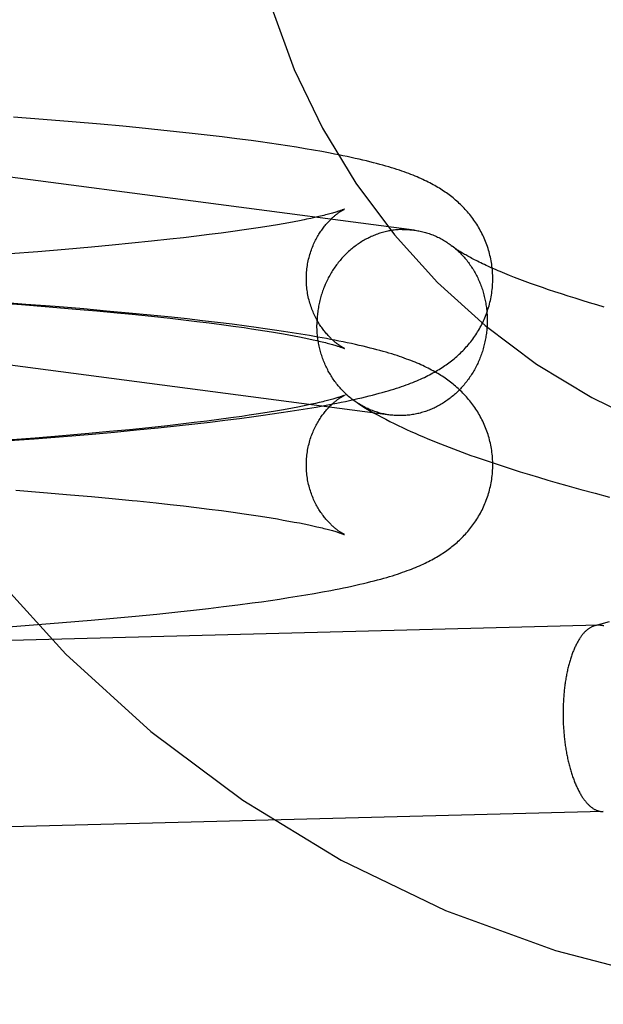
# Model space of a CAD drawing. Header units: inches. Extents: x 0 to 184, y 0 to 119.
# Tile 33 of 114: x 92.151 to 92.273, y 44.254 to 44.46. Entities that reach past the tile are written whole.
import ezdxf

# ---------------------------------------------------------------- set-up
doc = ezdxf.new("R2010")
doc.units = ezdxf.units.IN
doc.header["$LTSCALE"] = 10.121375
doc.header["$MEASUREMENT"] = 0
doc.linetypes.add('HIDDEN', pattern=[0.2, 0.1, -0.1])
doc.layers.add('DEFAULT_2', color=8, linetype='HIDDEN')

msp = doc.modelspace()

# ---------------------------------------------------------------- linework, layer by layer
at = {"layer": 'DEFAULT_2', "color": 8, "linetype": 'HIDDEN'}
for p, q in [((92.23381, 44.41556), (92.01608, 44.4441)), ((92.15614, 44.4387), (92.14998, 44.43917)), ((92.16221, 44.43821), (92.15614, 44.4387)), ((92.16816, 44.4377), (92.16221, 44.43821)), ((92.17282, 44.43728), (92.16816, 44.4377)), ((92.17626, 44.43695), (92.17282, 44.43728)), ((92.18076, 44.4365), (92.17626, 44.43695)), ((92.18407, 44.43615), (92.18076, 44.4365)), ((92.18732, 44.4358), (92.18407, 44.43615)), ((92.1905, 44.43544), (92.18732, 44.4358)), ((92.19362, 44.43506), (92.1905, 44.43544)), ((92.19668, 44.43468), (92.19362, 44.43506)), ((92.19967, 44.43429), (92.19668, 44.43468)), ((92.20163, 44.43402), (92.19967, 44.43429)), ((92.20355, 44.43375), (92.20163, 44.43402)), ((92.20545, 44.43347), (92.20355, 44.43375)), ((92.20731, 44.43319), (92.20545, 44.43347)), ((92.20916, 44.4329), (92.20731, 44.43319)), ((92.21097, 44.4326), (92.20916, 44.4329)), ((92.21275, 44.4323), (92.21097, 44.4326)), ((92.21451, 44.43198), (92.21275, 44.4323)), ((92.2076, 44.41712), (92.20642, 44.41691)), ((92.20872, 44.41733), (92.2076, 44.41712)), ((92.20978, 44.41754), (92.20872, 44.41733)), ((92.21079, 44.41774), (92.20978, 44.41754)), ((92.21305, 44.41822), (92.21219, 44.41803)), ((92.21384, 44.4184), (92.21305, 44.41822)), ((92.19589, 44.41528), (92.19345, 44.41495)), ((92.19822, 44.41561), (92.19589, 44.41528)), ((92.19972, 44.41583), (92.19822, 44.41561)), ((92.20116, 44.41605), (92.19972, 44.41583)), ((92.20256, 44.41626), (92.20116, 44.41605)), ((92.2039, 44.41648), (92.20256, 44.41626)), ((92.20519, 44.4167), (92.2039, 44.41648)), ((92.20642, 44.41691), (92.20519, 44.4167)), ((92.17881, 44.41323), (92.17476, 44.41281)), ((92.18271, 44.41365), (92.17881, 44.41323)), ((92.18553, 44.41397), (92.18271, 44.41365)), ((92.18827, 44.41429), (92.18553, 44.41397)), ((92.19091, 44.41462), (92.18827, 44.41429)), ((92.19345, 44.41495), (92.19091, 44.41462)), ((92.15507, 44.41106), (92.14924, 44.41061)), ((92.16076, 44.41152), (92.15507, 44.41106)), ((92.16629, 44.41201), (92.16076, 44.41152)), ((92.17059, 44.41241), (92.16629, 44.41201)), ((92.17476, 44.41281), (92.17059, 44.41241)), ((92.2559, 44.40527), (92.25482, 44.40568)), ((92.25703, 44.40484), (92.2559, 44.40527)), ((92.25819, 44.40442), (92.25703, 44.40484)), ((92.22881, 44.37689), (92.02485, 44.40361)), ((92.2594, 44.40399), (92.25819, 44.40442)), ((92.26066, 44.40355), (92.2594, 44.40399)), ((92.26195, 44.40311), (92.26066, 44.40355)), ((92.26328, 44.40266), (92.26195, 44.40311)), ((92.26464, 44.40221), (92.26328, 44.40266)), ((92.26605, 44.40176), (92.26464, 44.40221)), ((92.26749, 44.40131), (92.26605, 44.40176)), ((92.26897, 44.40085), (92.26749, 44.40131)), ((92.27048, 44.40039), (92.26897, 44.40085)), ((92.14575, 44.40043), (92.15164, 44.39999)), ((92.15257, 44.40004), (92.14636, 44.4005)), ((92.15164, 44.39999), (92.15741, 44.39953)), ((92.15869, 44.39957), (92.15257, 44.40004)), ((92.15741, 44.39953), (92.16304, 44.39906)), ((92.1647, 44.39907), (92.15869, 44.39957)), ((92.16304, 44.39906), (92.16742, 44.39867)), ((92.16943, 44.39865), (92.1647, 44.39907)), ((92.16742, 44.39867), (92.17169, 44.39827)), ((92.17407, 44.39823), (92.16943, 44.39865)), ((92.27202, 44.39993), (92.27048, 44.40039)), ((92.2736, 44.39947), (92.27202, 44.39993)), ((92.17169, 44.39827), (92.17481, 44.39796)), ((92.17861, 44.39778), (92.17407, 44.39823)), ((92.17481, 44.39796), (92.17885, 44.39755)), ((92.18306, 44.39733), (92.17861, 44.39778)), ((92.17885, 44.39755), (92.18274, 44.39713)), ((92.18274, 44.39713), (92.18557, 44.39681)), ((92.18632, 44.39698), (92.18306, 44.39733)), ((92.18557, 44.39681), (92.1883, 44.39648)), ((92.18952, 44.39662), (92.18632, 44.39698)), ((92.1883, 44.39648), (92.19094, 44.39616)), ((92.19266, 44.39625), (92.18952, 44.39662)), ((92.19094, 44.39616), (92.19348, 44.39583)), ((92.19574, 44.39587), (92.19266, 44.39625)), ((92.19348, 44.39583), (92.19592, 44.3955)), ((92.19875, 44.39548), (92.19574, 44.39587)), ((92.19592, 44.3955), (92.19825, 44.39517)), ((92.19825, 44.39517), (92.19974, 44.39495)), ((92.20072, 44.39521), (92.19875, 44.39548)), ((92.19974, 44.39495), (92.20119, 44.39473)), ((92.20265, 44.39494), (92.20072, 44.39521)), ((92.20119, 44.39473), (92.20258, 44.39451)), ((92.20258, 44.39451), (92.20392, 44.39429)), ((92.20456, 44.39467), (92.20265, 44.39494)), ((92.20644, 44.39439), (92.20456, 44.39467)), ((92.20392, 44.39429), (92.20521, 44.39408)), ((92.20521, 44.39408), (92.20644, 44.39387)), ((92.2083, 44.3941), (92.20644, 44.39439)), ((92.20644, 44.39387), (92.20761, 44.39365)), ((92.20761, 44.39365), (92.20873, 44.39345)), ((92.21012, 44.39381), (92.2083, 44.3941)), ((92.20873, 44.39345), (92.2098, 44.39324)), ((92.2098, 44.39324), (92.2108, 44.39304)), ((92.21192, 44.39351), (92.21012, 44.39381)), ((92.2108, 44.39304), (92.21175, 44.39284)), ((92.21175, 44.39284), (92.21264, 44.39265)), ((92.21368, 44.3932), (92.21192, 44.39351)), ((92.20722, 44.37812), (92.20603, 44.37791)), ((92.20836, 44.37833), (92.20722, 44.37812)), ((92.20786, 44.37768), (92.2097, 44.37797)), ((92.20944, 44.37853), (92.20836, 44.37833)), ((92.21046, 44.37874), (92.20944, 44.37853)), ((92.2097, 44.37797), (92.2115, 44.37827)), ((92.21143, 44.37893), (92.21046, 44.37874)), ((92.21233, 44.37913), (92.21143, 44.37893)), ((92.2115, 44.37827), (92.21327, 44.37857)), ((92.21318, 44.37932), (92.21233, 44.37913)), ((92.21396, 44.3795), (92.21318, 44.37932)), ((92.21327, 44.37857), (92.21502, 44.37889)), ((92.21502, 44.37889), (92.21677, 44.37922)), ((92.19296, 44.37595), (92.1904, 44.37562)), ((92.19541, 44.37628), (92.19296, 44.37595)), ((92.1942, 44.37579), (92.19725, 44.37617)), ((92.19776, 44.37661), (92.19541, 44.37628)), ((92.19725, 44.37617), (92.20024, 44.37657)), ((92.19927, 44.37683), (92.19776, 44.37661)), ((92.20072, 44.37704), (92.19927, 44.37683)), ((92.20024, 44.37657), (92.20219, 44.37683)), ((92.20213, 44.37726), (92.20072, 44.37704)), ((92.20348, 44.37748), (92.20213, 44.37726)), ((92.20219, 44.37683), (92.20411, 44.37711)), ((92.20478, 44.37769), (92.20348, 44.37748)), ((92.20411, 44.37711), (92.206, 44.37739)), ((92.20603, 44.37791), (92.20478, 44.37769)), ((92.206, 44.37739), (92.20786, 44.37768)), ((92.17421, 44.37382), (92.17003, 44.37342)), ((92.17826, 44.37424), (92.17421, 44.37382)), ((92.17573, 44.37378), (92.18025, 44.37423)), ((92.18217, 44.37466), (92.17826, 44.37424)), ((92.18025, 44.37423), (92.18467, 44.37469)), ((92.18501, 44.37498), (92.18217, 44.37466)), ((92.18467, 44.37469), (92.18791, 44.37505)), ((92.18775, 44.3753), (92.18501, 44.37498)), ((92.1904, 44.37562), (92.18775, 44.3753)), ((92.18791, 44.37505), (92.19109, 44.37541)), ((92.19109, 44.37541), (92.1942, 44.37579)), ((92.1481, 44.37147), (92.1543, 44.37194)), ((92.15451, 44.37208), (92.14869, 44.37163)), ((92.1543, 44.37194), (92.16041, 44.37242)), ((92.1602, 44.37254), (92.15451, 44.37208)), ((92.16573, 44.37302), (92.1602, 44.37254)), ((92.16041, 44.37242), (92.16641, 44.37292)), ((92.17003, 44.37342), (92.16573, 44.37302)), ((92.16641, 44.37292), (92.17111, 44.37334)), ((92.17111, 44.37334), (92.17573, 44.37378)), ((92.24846, 44.3675), (92.25032, 44.36687)), ((92.25032, 44.36687), (92.2522, 44.36625)), ((92.2522, 44.36625), (92.25409, 44.36564)), ((92.25409, 44.36564), (92.256, 44.36504)), ((92.256, 44.36504), (92.25792, 44.36445)), ((92.25792, 44.36445), (92.25986, 44.36387)), ((92.25986, 44.36387), (92.2618, 44.36329)), ((92.2618, 44.36329), (92.26376, 44.36273)), ((92.26376, 44.36273), (92.26573, 44.36217)), ((92.26573, 44.36217), (92.2687, 44.36134)), ((92.15046, 44.36115), (92.15626, 44.36069)), ((92.15626, 44.36069), (92.16191, 44.36022)), ((92.16191, 44.36022), (92.16632, 44.35983)), ((92.16632, 44.35983), (92.17062, 44.35944)), ((92.2687, 44.36134), (92.2717, 44.36052)), ((92.2717, 44.36052), (92.27472, 44.35972)), ((92.17582, 44.35893), (92.17982, 44.35851)), ((92.17982, 44.35851), (92.18273, 44.35819)), ((92.18273, 44.35819), (92.18556, 44.35787)), ((92.18556, 44.35787), (92.18829, 44.35755)), ((92.18829, 44.35755), (92.19093, 44.35722)), ((92.19093, 44.35722), (92.19347, 44.3569)), ((92.19347, 44.3569), (92.19591, 44.35657)), ((92.19591, 44.35657), (92.19824, 44.35624)), ((92.19824, 44.35624), (92.19973, 44.35602)), ((92.19973, 44.35602), (92.20118, 44.3558)), ((92.20118, 44.3558), (92.20257, 44.35558)), ((92.20257, 44.35558), (92.20391, 44.35536)), ((92.20391, 44.35536), (92.2052, 44.35515)), ((92.2052, 44.35515), (92.20643, 44.35493)), ((92.20643, 44.35493), (92.20761, 44.35472)), ((92.20761, 44.35472), (92.20873, 44.35451)), ((92.20873, 44.35451), (92.20979, 44.35431)), ((92.20979, 44.35431), (92.2108, 44.35411)), ((92.2108, 44.35411), (92.21174, 44.35391)), ((92.21174, 44.35391), (92.21263, 44.35372)), ((92.2075, 44.33869), (92.20933, 44.33898)), ((92.20933, 44.33898), (92.21114, 44.33927)), ((92.21114, 44.33927), (92.21291, 44.33958)), ((92.21291, 44.33958), (92.21465, 44.33989)), ((92.21465, 44.33989), (92.21638, 44.34021)), ((92.19078, 44.33644), (92.19388, 44.33681)), ((92.19388, 44.33681), (92.19692, 44.33719)), ((92.19692, 44.33719), (92.1999, 44.33759)), ((92.1999, 44.33759), (92.20184, 44.33785)), ((92.20184, 44.33785), (92.20376, 44.33812)), ((92.20376, 44.33812), (92.20564, 44.3384)), ((92.20564, 44.3384), (92.2075, 44.33869)), ((92.17088, 44.33439), (92.17548, 44.33482)), ((92.17548, 44.33482), (92.17998, 44.33526)), ((92.17998, 44.33526), (92.18438, 44.33572)), ((92.18438, 44.33572), (92.18761, 44.33608)), ((92.18761, 44.33608), (92.19078, 44.33644)), ((92.14798, 44.33253), (92.15415, 44.33299)), ((92.15415, 44.33299), (92.16023, 44.33347)), ((92.16023, 44.33347), (92.16619, 44.33397)), ((92.16619, 44.33397), (92.17088, 44.33439)), ((92.27461, 44.33361), (92.27162, 44.33282)), ((92.27339, 44.29394), (92.06597, 44.28857))]:
    msp.add_line(p, q, dxfattribs=at)
for points in [[(92.25025, 44.40539), (92.25025, 44.40575), (92.25024, 44.40613), (92.25022, 44.40651), (92.2502, 44.40689), (92.25017, 44.40728), (92.25013, 44.40766), (92.25009, 44.40804), (92.25003, 44.40842), (92.24998, 44.40879), (92.24991, 44.40917), (92.24984, 44.40954), (92.24976, 44.40992), (92.24967, 44.41029), (92.24958, 44.41066), (92.24948, 44.41102), (92.24938, 44.41139), (92.24927, 44.41175), (92.24915, 44.41211), (92.24902, 44.41247), (92.24889, 44.41282), (92.24876, 44.41317), (92.24861, 44.41352), (92.24847, 44.41386), (92.24831, 44.4142), (92.24816, 44.41454), (92.24799, 44.41487), (92.24782, 44.4152), (92.24765, 44.41552), (92.24747, 44.41584), (92.24728, 44.41616), (92.2471, 44.41647), (92.2469, 44.41678), (92.2467, 44.41709), (92.2465, 44.41739), (92.2463, 44.41768), (92.24609, 44.41797), (92.24587, 44.41826), (92.24565, 44.41854), (92.24543, 44.41882), (92.24521, 44.41909), (92.24498, 44.41936), (92.24474, 44.41963), (92.2445, 44.41989), (92.24426, 44.42015), (92.24402, 44.42041), (92.24377, 44.42066), (92.24351, 44.4209), (92.24326, 44.42115), (92.243, 44.42139), (92.24274, 44.42162), (92.24247, 44.42185), (92.24221, 44.42208), (92.24194, 44.4223), (92.24167, 44.42251), (92.2414, 44.42272), (92.24112, 44.42293), (92.24084, 44.42313), (92.24056, 44.42334), (92.24027, 44.42354), (92.23998, 44.42373), (92.23969, 44.42393), (92.23938, 44.42412), (92.23908, 44.42431), (92.23876, 44.42451), (92.23844, 44.4247), (92.23811, 44.42488), (92.23777, 44.42507), (92.23743, 44.42526), (92.23708, 44.42544), (92.23673, 44.42562), (92.23636, 44.4258), (92.23599, 44.42598), (92.23561, 44.42616), (92.23522, 44.42634), (92.23482, 44.42651), (92.23441, 44.42669), (92.23399, 44.42686), (92.23357, 44.42704), (92.23312, 44.42721), (92.23267, 44.42738), (92.23221, 44.42756), (92.23173, 44.42773), (92.23123, 44.4279), (92.23072, 44.42808), (92.23019, 44.42825), (92.22965, 44.42843), (92.22908, 44.4286), (92.2285, 44.42878), (92.22789, 44.42896), (92.22727, 44.42913), (92.22663, 44.42931), (92.22596, 44.42949), (92.22527, 44.42967), (92.22456, 44.42985), (92.22383, 44.43003), (92.22307, 44.43022), (92.22228, 44.4304), (92.22147, 44.43058), (92.22063, 44.43077), (92.21978, 44.43095), (92.21891, 44.43113), (92.21803, 44.43131), (92.21714, 44.43149), (92.21626, 44.43166), (92.21451, 44.43198)], [(92.21125, 44.40539), (92.21126, 44.40571), (92.21127, 44.40606), (92.21128, 44.40641), (92.21131, 44.40676), (92.21134, 44.40711), (92.21137, 44.40746), (92.21142, 44.4078), (92.21147, 44.40815), (92.21152, 44.40849), (92.21159, 44.40883), (92.21166, 44.40916), (92.21173, 44.4095), (92.21181, 44.40983), (92.2119, 44.41015), (92.21199, 44.41048), (92.21209, 44.41079), (92.21219, 44.41111), (92.2123, 44.41142), (92.21241, 44.41172), (92.21253, 44.41202), (92.21265, 44.41232), (92.21277, 44.41261), (92.2129, 44.41289), (92.21303, 44.41317), (92.21317, 44.41344), (92.2133, 44.4137), (92.21344, 44.41396), (92.21358, 44.41421), (92.21373, 44.41446), (92.21387, 44.4147), (92.21402, 44.41493), (92.21416, 44.41516), (92.21431, 44.41538), (92.21446, 44.41559), (92.21461, 44.4158), (92.21476, 44.416), (92.2149, 44.41619), (92.21505, 44.41638), (92.2152, 44.41656), (92.21535, 44.41673), (92.21549, 44.4169), (92.21564, 44.41707), (92.21578, 44.41723), (92.21592, 44.41738), (92.21606, 44.41753), (92.2162, 44.41767), (92.21634, 44.4178), (92.21647, 44.41793), (92.21661, 44.41806), (92.21674, 44.41818), (92.21687, 44.4183), (92.21699, 44.41841), (92.21712, 44.41852), (92.21724, 44.41862), (92.21736, 44.41872), (92.21748, 44.41881), (92.2176, 44.4189), (92.21771, 44.41899), (92.21782, 44.41907), (92.21792, 44.41915), (92.21803, 44.41923), (92.21813, 44.4193), (92.21823, 44.41936), (92.21832, 44.41943), (92.21841, 44.41949), (92.2185, 44.41954), (92.21858, 44.4196), (92.21866, 44.41964), (92.21874, 44.41969), (92.21881, 44.41973), (92.21887, 44.41977), (92.21893, 44.41981), (92.21899, 44.41984), (92.21904, 44.41986), (92.21909, 44.41989), (92.21913, 44.41991), (92.21916, 44.41993), (92.21919, 44.41994), (92.21921, 44.41995), (92.21923, 44.41996), (92.21924, 44.41996)], [(92.21924, 44.41996), (92.21923, 44.41996), (92.21921, 44.41995), (92.21919, 44.41994), (92.21916, 44.41993), (92.21912, 44.41991), (92.21907, 44.41989), (92.21901, 44.41987), (92.21894, 44.41984), (92.21885, 44.41981), (92.21876, 44.41978), (92.21866, 44.41974), (92.21854, 44.4197), (92.21842, 44.41966), (92.21828, 44.41961), (92.21813, 44.41956), (92.21797, 44.41951), (92.21779, 44.41945), (92.2176, 44.41939), (92.2174, 44.41933), (92.21718, 44.41927), (92.21695, 44.4192), (92.2167, 44.41913), (92.21644, 44.41906), (92.21617, 44.41898), (92.21588, 44.41891), (92.21558, 44.41883), (92.21526, 44.41875), (92.21493, 44.41866), (92.21458, 44.41858), (92.21422, 44.41849), (92.21384, 44.4184)], [(92.21219, 44.41803), (92.21127, 44.41784), (92.21079, 44.41774)], [(92.23128, 44.4157), (92.231, 44.41569), (92.23073, 44.41567), (92.23045, 44.41565), (92.23018, 44.41563), (92.2299, 44.4156), (92.22963, 44.41557), (92.22936, 44.41553), (92.22909, 44.41549), (92.22881, 44.41545), (92.22854, 44.41539), (92.22827, 44.41534), (92.228, 44.41528), (92.22773, 44.41522), (92.22746, 44.41515), (92.2272, 44.41507), (92.22693, 44.415), (92.22666, 44.41491), (92.2264, 44.41483), (92.22614, 44.41474), (92.22587, 44.41464), (92.22561, 44.41454), (92.22535, 44.41444), (92.2251, 44.41433), (92.22484, 44.41421), (92.22458, 44.4141), (92.22433, 44.41398), (92.22408, 44.41385), (92.22383, 44.41372), (92.22358, 44.41359), (92.22333, 44.41345), (92.22309, 44.41331), (92.22285, 44.41316), (92.2226, 44.41301), (92.22237, 44.41286), (92.22213, 44.4127), (92.2219, 44.41254), (92.22166, 44.41237), (92.22143, 44.4122), (92.22121, 44.41203), (92.22098, 44.41185), (92.22076, 44.41167), (92.22054, 44.41149), (92.22032, 44.4113), (92.2201, 44.41111), (92.21989, 44.41091), (92.21968, 44.41071), (92.21948, 44.41051), (92.21927, 44.4103), (92.21907, 44.4101), (92.21887, 44.40988), (92.21868, 44.40967), (92.21848, 44.40945), (92.21829, 44.40923), (92.21811, 44.409), (92.21792, 44.40877), (92.21774, 44.40854), (92.21757, 44.40831), (92.21739, 44.40807), (92.21722, 44.40783), (92.21706, 44.40759), (92.21689, 44.40735), (92.21673, 44.4071), (92.21658, 44.40685), (92.21642, 44.4066), (92.21627, 44.40634), (92.21613, 44.40608), (92.21598, 44.40582), (92.21584, 44.40556), (92.21571, 44.4053), (92.21558, 44.40503), (92.21545, 44.40476), (92.21533, 44.40449), (92.2152, 44.40422), (92.21509, 44.40395), (92.21498, 44.40367), (92.21487, 44.40339), (92.21476, 44.40311), (92.21466, 44.40283), (92.21456, 44.40255), (92.21447, 44.40226), (92.21438, 44.40198), (92.2143, 44.40169), (92.21421, 44.4014), (92.21414, 44.40111), (92.21406, 44.40082), (92.214, 44.40053), (92.21393, 44.40024), (92.21387, 44.39994), (92.21381, 44.39965), (92.21376, 44.39935), (92.21371, 44.39906), (92.21367, 44.39876), (92.21363, 44.39846), (92.21359, 44.39816), (92.21356, 44.39786), (92.21353, 44.39757), (92.21351, 44.39727), (92.21349, 44.39697), (92.21348, 44.39667), (92.21347, 44.39637), (92.21346, 44.39607), (92.21346, 44.39577)], [(92.23128, 44.4157), (92.23155, 44.4157), (92.23182, 44.4157), (92.2321, 44.4157), (92.23237, 44.41569), (92.23265, 44.41567), (92.23292, 44.41566), (92.23319, 44.41563), (92.23347, 44.41561), (92.23374, 44.41557)], [(92.23381, 44.41556), (92.23401, 44.41554), (92.23428, 44.4155), (92.23455, 44.41545), (92.23482, 44.4154), (92.23509, 44.41534), (92.23535, 44.41528), (92.23562, 44.41522), (92.23589, 44.41515), (92.23615, 44.41508), (92.23641, 44.415), (92.23668, 44.41492), (92.23694, 44.41483), (92.2372, 44.41474), (92.23746, 44.41465), (92.23771, 44.41455), (92.23797, 44.41444), (92.23822, 44.41434), (92.23847, 44.41422), (92.23872, 44.41411), (92.23897, 44.41399), (92.23922, 44.41386), (92.23946, 44.41373), (92.23971, 44.4136), (92.23995, 44.41346), (92.24018, 44.41332), (92.24042, 44.41317), (92.24066, 44.41302), (92.24089, 44.41287), (92.24112, 44.41271), (92.24135, 44.41255), (92.24157, 44.41238), (92.24179, 44.41222)], [(92.25482, 44.40568), (92.25378, 44.40609), (92.25328, 44.40629), (92.25279, 44.40649), (92.25231, 44.40669), (92.25184, 44.40688), (92.25138, 44.40707), (92.25094, 44.40727), (92.2505, 44.40745), (92.25008, 44.40764), (92.24966, 44.40782), (92.24926, 44.40801), (92.24887, 44.40818), (92.2485, 44.40836), (92.24813, 44.40853), (92.24777, 44.4087), (92.24743, 44.40887), (92.24709, 44.40904), (92.24677, 44.4092), (92.24646, 44.40936), (92.24616, 44.40951), (92.24587, 44.40966), (92.24559, 44.40981), (92.24533, 44.40996), (92.24507, 44.4101), (92.24482, 44.41023), (92.24459, 44.41037), (92.24436, 44.4105), (92.24414, 44.41063), (92.24394, 44.41075), (92.24374, 44.41087), (92.24356, 44.41098), (92.24338, 44.41109), (92.24321, 44.4112), (92.24306, 44.4113), (92.24291, 44.4114), (92.24277, 44.41149), (92.24264, 44.41158), (92.24252, 44.41167), (92.2424, 44.41175), (92.2423, 44.41183), (92.2422, 44.4119), (92.24211, 44.41196), (92.24203, 44.41203), (92.24179, 44.41222)], [(92.24196, 44.41208), (92.24201, 44.41204), (92.24223, 44.41187), (92.24245, 44.41168), (92.24266, 44.4115), (92.24287, 44.41131), (92.24308, 44.41112), (92.24328, 44.41093), (92.24348, 44.41073), (92.24368, 44.41053), (92.24387, 44.41032), (92.24407, 44.41011), (92.24426, 44.4099), (92.24444, 44.40968), (92.24463, 44.40947), (92.24481, 44.40925), (92.24498, 44.40902), (92.24516, 44.40879), (92.24533, 44.40856), (92.24549, 44.40833), (92.24566, 44.40809), (92.24582, 44.40785), (92.24598, 44.40761), (92.24613, 44.40737), (92.24628, 44.40712), (92.24642, 44.40687), (92.24657, 44.40662), (92.24671, 44.40636), (92.24684, 44.40611), (92.24697, 44.40585), (92.2471, 44.40558), (92.24723, 44.40532), (92.24735, 44.40505), (92.24746, 44.40478), (92.24758, 44.40451), (92.24768, 44.40424), (92.24779, 44.40397), (92.24789, 44.40369), (92.24799, 44.40341), (92.24808, 44.40313), (92.24817, 44.40285), (92.24826, 44.40257), (92.24834, 44.40229), (92.24841, 44.402), (92.24849, 44.40171), (92.24856, 44.40143), (92.24862, 44.40114), (92.24868, 44.40084), (92.24874, 44.40055), (92.24879, 44.40026), (92.24884, 44.39997), (92.24888, 44.39967), (92.24892, 44.39938), (92.24896, 44.39908), (92.24899, 44.39878), (92.24902, 44.39848), (92.24904, 44.39819), (92.24906, 44.39789), (92.24907, 44.39759), (92.24909, 44.39729), (92.24909, 44.39699), (92.24909, 44.39669)], [(92.21923, 44.39082), (92.21924, 44.39082), (92.21923, 44.39082), (92.21921, 44.39083), (92.21919, 44.39084), (92.21916, 44.39085), (92.21913, 44.39087), (92.21909, 44.39089), (92.21904, 44.39091), (92.21899, 44.39094), (92.21893, 44.39097), (92.21887, 44.39101), (92.21881, 44.39105), (92.21873, 44.39109), (92.21866, 44.39113), (92.21858, 44.39118), (92.2185, 44.39124), (92.21841, 44.39129), (92.21832, 44.39135), (92.21823, 44.39142), (92.21813, 44.39148), (92.21803, 44.39155), (92.21792, 44.39163), (92.21782, 44.39171), (92.21771, 44.39179), (92.21759, 44.39187), (92.21748, 44.39197), (92.21736, 44.39206), (92.21724, 44.39216), (92.21712, 44.39226), (92.21699, 44.39237), (92.21687, 44.39248), (92.21674, 44.3926), (92.21661, 44.39272), (92.21647, 44.39285), (92.21634, 44.39298), (92.2162, 44.39311), (92.21606, 44.39325), (92.21592, 44.3934), (92.21578, 44.39355), (92.21564, 44.39371), (92.21549, 44.39388), (92.21535, 44.39405), (92.2152, 44.39422), (92.21505, 44.3944), (92.2149, 44.39459), (92.21476, 44.39478), (92.21461, 44.39498), (92.21446, 44.39519), (92.21431, 44.3954), (92.21416, 44.39562), (92.21402, 44.39585), (92.21387, 44.39608), (92.21373, 44.39632), (92.21358, 44.39657), (92.21344, 44.39682), (92.2133, 44.39708), (92.21316, 44.39734), (92.21303, 44.39761), (92.2129, 44.39789), (92.21277, 44.39817), (92.21265, 44.39846), (92.21253, 44.39876), (92.21241, 44.39906), (92.2123, 44.39936), (92.21219, 44.39967), (92.21209, 44.39998), (92.21199, 44.4003), (92.2119, 44.40062), (92.21181, 44.40095), (92.21173, 44.40128), (92.21166, 44.40161), (92.21159, 44.40195), (92.21152, 44.40229), (92.21147, 44.40263), (92.21142, 44.40297), (92.21137, 44.40332), (92.21134, 44.40366), (92.21131, 44.40401), (92.21128, 44.40436), (92.21127, 44.40471), (92.21126, 44.40506), (92.21125, 44.40539)], [(92.21677, 44.37922), (92.21765, 44.37939), (92.21853, 44.37957), (92.21942, 44.37975), (92.2203, 44.37994), (92.22116, 44.38013), (92.22201, 44.38032), (92.22283, 44.38051), (92.22362, 44.3807), (92.22438, 44.38088), (92.22511, 44.38107), (92.22581, 44.38125), (92.22649, 44.38143), (92.22714, 44.38161), (92.22778, 44.38179), (92.22839, 44.38197), (92.22898, 44.38215), (92.22955, 44.38232), (92.2301, 44.3825), (92.23064, 44.38267), (92.23115, 44.38285), (92.23165, 44.38302), (92.23213, 44.3832), (92.2326, 44.38337), (92.23306, 44.38354), (92.2335, 44.38372), (92.23393, 44.38389), (92.23436, 44.38407), (92.23477, 44.38424), (92.23517, 44.38442), (92.23556, 44.3846), (92.23594, 44.38477), (92.23631, 44.38495), (92.23668, 44.38513), (92.23704, 44.38532), (92.23739, 44.3855), (92.23773, 44.38569), (92.23807, 44.38587), (92.2384, 44.38606), (92.23872, 44.38625), (92.23904, 44.38644), (92.23935, 44.38664), (92.23965, 44.38683), (92.23995, 44.38702), (92.24024, 44.38722), (92.24053, 44.38742), (92.24081, 44.38762), (92.24109, 44.38783), (92.24137, 44.38804), (92.24164, 44.38825), (92.24191, 44.38846), (92.24218, 44.38868), (92.24245, 44.38891), (92.24271, 44.38914), (92.24297, 44.38937), (92.24324, 44.38961), (92.24349, 44.38985), (92.24375, 44.3901), (92.244, 44.39035), (92.24424, 44.39061), (92.24449, 44.39087), (92.24472, 44.39113), (92.24496, 44.39139), (92.24519, 44.39166), (92.24542, 44.39194), (92.24564, 44.39222), (92.24586, 44.3925), (92.24607, 44.39279), (92.24628, 44.39308), (92.24649, 44.39337), (92.24669, 44.39367), (92.24689, 44.39398), (92.24709, 44.39429), (92.24727, 44.3946), (92.24746, 44.39492), (92.24764, 44.39524), (92.24781, 44.39556), (92.24798, 44.39589), (92.24815, 44.39623), (92.24831, 44.39656), (92.24846, 44.3969), (92.24861, 44.39725), (92.24875, 44.3976), (92.24889, 44.39795), (92.24902, 44.3983), (92.24914, 44.39866), (92.24926, 44.39902), (92.24937, 44.39938), (92.24948, 44.39975), (92.24958, 44.40011), (92.24967, 44.40048), (92.24976, 44.40085), (92.24984, 44.40123), (92.24991, 44.4016), (92.24998, 44.40198), (92.25003, 44.40236), (92.25009, 44.40274), (92.25013, 44.40312), (92.25017, 44.4035), (92.2502, 44.40388), (92.25022, 44.40427), (92.25024, 44.40465), (92.25025, 44.40504), (92.25025, 44.40539)], [(92.24909, 44.39669), (92.24909, 44.39639), (92.24909, 44.39609), (92.24907, 44.39579), (92.24906, 44.39549), (92.24904, 44.39519), (92.24902, 44.39489), (92.24899, 44.39459), (92.24896, 44.39429), (92.24892, 44.394), (92.24888, 44.3937), (92.24884, 44.3934), (92.24879, 44.39311), (92.24874, 44.39281), (92.24868, 44.39252), (92.24862, 44.39222), (92.24856, 44.39193), (92.24849, 44.39164), (92.24841, 44.39135), (92.24834, 44.39106), (92.24826, 44.39077), (92.24817, 44.39048), (92.24808, 44.39019), (92.24799, 44.38991), (92.24789, 44.38963), (92.24779, 44.38935), (92.24768, 44.38907), (92.24758, 44.38879), (92.24746, 44.38851), (92.24735, 44.38824), (92.24723, 44.38797), (92.2471, 44.38769), (92.24697, 44.38743), (92.24684, 44.38716), (92.24671, 44.3869), (92.24657, 44.38663), (92.24642, 44.38637), (92.24628, 44.38612), (92.24613, 44.38586), (92.24598, 44.38561), (92.24582, 44.38536), (92.24566, 44.38511), (92.24549, 44.38487), (92.24533, 44.38462), (92.24516, 44.38438), (92.24498, 44.38415), (92.24481, 44.38391), (92.24463, 44.38368), (92.24444, 44.38346), (92.24426, 44.38323), (92.24407, 44.38301), (92.24387, 44.38279), (92.24368, 44.38257), (92.24348, 44.38236), (92.24328, 44.38215), (92.24308, 44.38195), (92.24287, 44.38175), (92.24266, 44.38155), (92.24245, 44.38135), (92.24223, 44.38116), (92.24201, 44.38097), (92.24179, 44.38079), (92.24157, 44.38061), (92.24135, 44.38043), (92.24112, 44.38026), (92.24089, 44.38009), (92.24066, 44.37992), (92.24042, 44.37976), (92.24018, 44.3796), (92.23995, 44.37945), (92.23971, 44.3793), (92.23946, 44.37915), (92.23922, 44.37901), (92.23897, 44.37887), (92.23872, 44.37874), (92.23847, 44.37861), (92.23822, 44.37848), (92.23797, 44.37836), (92.23771, 44.37824), (92.23746, 44.37813), (92.2372, 44.37802), (92.23694, 44.37792), (92.23668, 44.37782), (92.23641, 44.37772), (92.23615, 44.37763), (92.23589, 44.37755), (92.23562, 44.37746), (92.23535, 44.37739), (92.23509, 44.37731), (92.23482, 44.37724), (92.23455, 44.37718), (92.23428, 44.37712), (92.23401, 44.37706), (92.23374, 44.37701), (92.23347, 44.37697), (92.23319, 44.37692), (92.23292, 44.37689), (92.23265, 44.37686), (92.23237, 44.37683), (92.2321, 44.3768), (92.23182, 44.37679), (92.23155, 44.37677), (92.23128, 44.37676)], [(92.22204, 44.37934), (92.2219, 44.37944), (92.22166, 44.37959), (92.22143, 44.37975), (92.22121, 44.37991), (92.22098, 44.38007), (92.22076, 44.38024), (92.22054, 44.38042), (92.22032, 44.38059), (92.2201, 44.38077), (92.21989, 44.38096), (92.21968, 44.38115), (92.21948, 44.38134), (92.21927, 44.38153), (92.21907, 44.38173), (92.21887, 44.38193), (92.21868, 44.38214), (92.21848, 44.38235), (92.21829, 44.38256), (92.21811, 44.38277), (92.21792, 44.38299), (92.21774, 44.38321), (92.21757, 44.38344), (92.21739, 44.38367), (92.21722, 44.3839), (92.21706, 44.38413), (92.21689, 44.38437), (92.21673, 44.3846), (92.21658, 44.38485), (92.21642, 44.38509), (92.21627, 44.38534), (92.21613, 44.38559), (92.21598, 44.38584), (92.21584, 44.3861), (92.21571, 44.38635), (92.21558, 44.38661), (92.21545, 44.38687), (92.21533, 44.38714), (92.2152, 44.38741), (92.21509, 44.38767), (92.21498, 44.38794), (92.21487, 44.38822), (92.21476, 44.38849), (92.21466, 44.38877), (92.21456, 44.38904), (92.21447, 44.38932), (92.21438, 44.38961), (92.2143, 44.38989), (92.21421, 44.39017), (92.21414, 44.39046), (92.21406, 44.39074), (92.214, 44.39103), (92.21393, 44.39132), (92.21387, 44.39161), (92.21381, 44.39191), (92.21376, 44.3922), (92.21371, 44.39249), (92.21367, 44.39279), (92.21363, 44.39308), (92.21359, 44.39338), (92.21356, 44.39368), (92.21353, 44.39397), (92.21351, 44.39427), (92.21349, 44.39457), (92.21348, 44.39487), (92.21347, 44.39517), (92.21346, 44.39547), (92.21346, 44.39577)], [(92.21264, 44.39265), (92.21346, 44.39247), (92.21385, 44.39237), (92.21423, 44.39229), (92.21459, 44.3922), (92.21494, 44.39211), (92.21527, 44.39203), (92.21559, 44.39195), (92.21589, 44.39187), (92.21618, 44.39179), (92.21645, 44.39172), (92.21671, 44.39165), (92.21695, 44.39158), (92.21718, 44.39151), (92.2174, 44.39145), (92.2176, 44.39138), (92.21779, 44.39133), (92.21797, 44.39127), (92.21813, 44.39122), (92.21828, 44.39117), (92.21842, 44.39112), (92.21855, 44.39108), (92.21866, 44.39104), (92.21876, 44.391), (92.21886, 44.39097), (92.21894, 44.39094), (92.21901, 44.39091), (92.21907, 44.39089), (92.21912, 44.39087), (92.21916, 44.39085), (92.21919, 44.39084), (92.21921, 44.39083), (92.21922, 44.39082)], [(92.25025, 44.36646), (92.25025, 44.36681), (92.25024, 44.36719), (92.25022, 44.36758), (92.2502, 44.36796), (92.25017, 44.36834), (92.25013, 44.36872), (92.25009, 44.3691), (92.25004, 44.36948), (92.24998, 44.36986), (92.24991, 44.37023), (92.24984, 44.37061), (92.24976, 44.37098), (92.24967, 44.37135), (92.24958, 44.37172), (92.24948, 44.37209), (92.24938, 44.37245), (92.24927, 44.37281), (92.24915, 44.37317), (92.24902, 44.37353), (92.24889, 44.37388), (92.24876, 44.37423), (92.24862, 44.37458), (92.24847, 44.37492), (92.24832, 44.37526), (92.24816, 44.3756), (92.24799, 44.37593), (92.24782, 44.37626), (92.24765, 44.37658), (92.24747, 44.37691), (92.24729, 44.37722), (92.2471, 44.37754), (92.24691, 44.37784), (92.24671, 44.37815), (92.24651, 44.37845), (92.2463, 44.37874), (92.24609, 44.37903), (92.24588, 44.37932), (92.24566, 44.3796), (92.24544, 44.37988), (92.24521, 44.38015), (92.24498, 44.38042), (92.24475, 44.38069), (92.24451, 44.38095), (92.24427, 44.38121), (92.24402, 44.38147), (92.24377, 44.38172), (92.24352, 44.38196), (92.24326, 44.38221), (92.24301, 44.38245), (92.24274, 44.38268), (92.24248, 44.38291), (92.24221, 44.38314), (92.24195, 44.38336), (92.24168, 44.38357), (92.2414, 44.38378), (92.24113, 44.38399), (92.24085, 44.38419), (92.24057, 44.3844), (92.24028, 44.3846), (92.23999, 44.38479), (92.2397, 44.38499), (92.23939, 44.38518), (92.23909, 44.38537), (92.23877, 44.38556), (92.23845, 44.38575), (92.23812, 44.38594), (92.23779, 44.38613), (92.23744, 44.38631), (92.2371, 44.3865), (92.23674, 44.38668), (92.23638, 44.38686), (92.236, 44.38704), (92.23562, 44.38722), (92.23524, 44.3874), (92.23484, 44.38757), (92.23443, 44.38775), (92.23401, 44.38792), (92.23358, 44.3881), (92.23314, 44.38827), (92.23269, 44.38844), (92.23223, 44.38861), (92.23175, 44.38879), (92.23125, 44.38896), (92.23074, 44.38913), (92.23022, 44.38931), (92.22967, 44.38948), (92.22911, 44.38966), (92.22853, 44.38984), (92.22792, 44.39001), (92.2273, 44.39019), (92.22666, 44.39037), (92.226, 44.39055), (92.22531, 44.39073), (92.2246, 44.39091), (92.22387, 44.39109), (92.22311, 44.39127), (92.22232, 44.39146), (92.22151, 44.39164), (92.22068, 44.39182), (92.21982, 44.39201), (92.21895, 44.39219), (92.21808, 44.39237), (92.21719, 44.39254), (92.21631, 44.39271), (92.21543, 44.39288), (92.21368, 44.3932)], [(92.21125, 44.36646), (92.21126, 44.36678), (92.21127, 44.36713), (92.21128, 44.36748), (92.21131, 44.36783), (92.21134, 44.36817), (92.21137, 44.36852), (92.21142, 44.36886), (92.21147, 44.36921), (92.21152, 44.36955), (92.21159, 44.36988), (92.21165, 44.37022), (92.21173, 44.37055), (92.21181, 44.37088), (92.21189, 44.37121), (92.21199, 44.37153), (92.21208, 44.37185), (92.21219, 44.37216), (92.21229, 44.37247), (92.2124, 44.37277), (92.21252, 44.37307), (92.21264, 44.37337), (92.21276, 44.37365), (92.21289, 44.37394), (92.21302, 44.37421), (92.21316, 44.37448), (92.21329, 44.37475), (92.21343, 44.37501), (92.21357, 44.37526), (92.21371, 44.3755), (92.21386, 44.37574), (92.214, 44.37598), (92.21415, 44.3762), (92.2143, 44.37642), (92.21445, 44.37663), (92.21459, 44.37684), (92.21474, 44.37704), (92.21489, 44.37724), (92.21504, 44.37742), (92.21518, 44.37761), (92.21533, 44.37778), (92.21548, 44.37795), (92.21562, 44.37812), (92.21576, 44.37827), (92.2159, 44.37843), (92.21604, 44.37857), (92.21618, 44.37872), (92.21632, 44.37885), (92.21646, 44.37898), (92.21659, 44.37911), (92.21672, 44.37923), (92.21685, 44.37935), (92.21698, 44.37946), (92.2171, 44.37957), (92.21722, 44.37967), (92.21734, 44.37977), (92.21746, 44.37987), (92.21758, 44.37996), (92.21769, 44.38004), (92.2178, 44.38013), (92.21791, 44.38021), (92.21801, 44.38028), (92.21811, 44.38035), (92.21821, 44.38042), (92.2183, 44.38048), (92.21839, 44.38054), (92.21848, 44.3806), (92.21857, 44.38065), (92.21865, 44.3807), (92.21872, 44.38075), (92.21879, 44.38079), (92.21886, 44.38083), (92.21892, 44.38086), (92.21898, 44.3809), (92.21903, 44.38093), (92.21908, 44.38095), (92.21912, 44.38097), (92.21916, 44.38099), (92.21919, 44.38101), (92.21921, 44.38102), (92.21923, 44.38102), (92.21923, 44.38103), (92.21924, 44.38103)], [(92.21924, 44.38103), (92.21923, 44.38103), (92.21922, 44.38102), (92.2192, 44.38101), (92.21917, 44.381), (92.21913, 44.38098), (92.21908, 44.38096), (92.21902, 44.38094), (92.21895, 44.38092), (92.21888, 44.38089), (92.21879, 44.38085), (92.21869, 44.38082), (92.21858, 44.38078), (92.21845, 44.38073), (92.21832, 44.38069), (92.21817, 44.38064), (92.21801, 44.38059), (92.21784, 44.38053), (92.21765, 44.38048), (92.21745, 44.38042), (92.21724, 44.38035), (92.21702, 44.38029), (92.21678, 44.38022), (92.21652, 44.38015), (92.21625, 44.38007), (92.21597, 44.38), (92.21567, 44.37992), (92.21536, 44.37984), (92.21503, 44.37976), (92.21469, 44.37967), (92.21434, 44.37958), (92.21396, 44.3795)], [(92.22204, 44.37934), (92.22284, 44.37884), (92.22366, 44.37834), (92.22449, 44.37786), (92.22533, 44.37738), (92.22617, 44.37691), (92.22702, 44.37645), (92.22788, 44.376), (92.22874, 44.37556), (92.22961, 44.37512), (92.23048, 44.3747), (92.23135, 44.37428), (92.23223, 44.37387), (92.23311, 44.37347), (92.234, 44.37307), (92.23488, 44.37269), (92.23577, 44.3723), (92.23666, 44.37193), (92.23755, 44.37156), (92.23844, 44.3712), (92.23933, 44.37084), (92.24023, 44.37049), (92.24113, 44.37014), (92.24204, 44.3698), (92.24294, 44.36946), (92.24386, 44.36912), (92.24477, 44.36879), (92.24569, 44.36846), (92.24661, 44.36814), (92.24846, 44.3675)], [(92.22874, 44.37689), (92.22854, 44.37692), (92.22827, 44.37696), (92.228, 44.37701), (92.22773, 44.37706), (92.22746, 44.37711), (92.2272, 44.37717), (92.22693, 44.37724), (92.22666, 44.37731), (92.2264, 44.37738), (92.22614, 44.37746), (92.22587, 44.37754), (92.22561, 44.37762), (92.22535, 44.37772), (92.2251, 44.37781), (92.22484, 44.37791), (92.22458, 44.37801), (92.22433, 44.37812), (92.22408, 44.37823), (92.22383, 44.37835), (92.22358, 44.37847), (92.22333, 44.3786), (92.22309, 44.37873), (92.22285, 44.37886), (92.2226, 44.379), (92.22237, 44.37914), (92.22213, 44.37929)], [(92.23128, 44.37676), (92.231, 44.37676), (92.23073, 44.37676), (92.23045, 44.37676), (92.23018, 44.37677), (92.2299, 44.37678), (92.22963, 44.3768), (92.22936, 44.37683), (92.22909, 44.37685), (92.22881, 44.37689)], [(92.21923, 44.35188), (92.21924, 44.35188), (92.21923, 44.35189), (92.21921, 44.35189), (92.21919, 44.3519), (92.21916, 44.35192), (92.21913, 44.35194), (92.21909, 44.35196), (92.21904, 44.35198), (92.21899, 44.35201), (92.21893, 44.35204), (92.21887, 44.35208), (92.21881, 44.35211), (92.21873, 44.35216), (92.21866, 44.3522), (92.21858, 44.35225), (92.2185, 44.3523), (92.21841, 44.35236), (92.21832, 44.35242), (92.21823, 44.35248), (92.21813, 44.35255), (92.21803, 44.35262), (92.21792, 44.35269), (92.21782, 44.35277), (92.21771, 44.35285), (92.2176, 44.35294), (92.21748, 44.35303), (92.21736, 44.35313), (92.21724, 44.35322), (92.21712, 44.35333), (92.21699, 44.35344), (92.21687, 44.35355), (92.21674, 44.35366), (92.21661, 44.35379), (92.21647, 44.35391), (92.21634, 44.35404), (92.2162, 44.35418), (92.21606, 44.35432), (92.21592, 44.35447), (92.21578, 44.35462), (92.21564, 44.35478), (92.21549, 44.35494), (92.21535, 44.35511), (92.2152, 44.35529), (92.21505, 44.35547), (92.2149, 44.35566), (92.21476, 44.35585), (92.21461, 44.35605), (92.21446, 44.35626), (92.21431, 44.35647), (92.21416, 44.35669), (92.21402, 44.35692), (92.21387, 44.35715), (92.21373, 44.35739), (92.21358, 44.35763), (92.21344, 44.35789), (92.2133, 44.35814), (92.21317, 44.35841), (92.21303, 44.35868), (92.2129, 44.35896), (92.21277, 44.35924), (92.21265, 44.35953), (92.21253, 44.35982), (92.21241, 44.36012), (92.2123, 44.36043), (92.21219, 44.36074), (92.21209, 44.36105), (92.21199, 44.36137), (92.2119, 44.36169), (92.21181, 44.36202), (92.21173, 44.36235), (92.21166, 44.36268), (92.21159, 44.36302), (92.21152, 44.36335), (92.21147, 44.3637), (92.21142, 44.36404), (92.21137, 44.36438), (92.21134, 44.36473), (92.21131, 44.36508), (92.21128, 44.36543), (92.21127, 44.36578), (92.21126, 44.36613), (92.21125, 44.36646)], [(92.21638, 44.34021), (92.21726, 44.34038), (92.21813, 44.34056), (92.21901, 44.34074), (92.21989, 44.34092), (92.22076, 44.34111), (92.22161, 44.34129), (92.22244, 44.34148), (92.22324, 44.34167), (92.22401, 44.34186), (92.22475, 44.34204), (92.22547, 44.34222), (92.22615, 44.3424), (92.22681, 44.34258), (92.22745, 44.34276), (92.22807, 44.34294), (92.22867, 44.34312), (92.22925, 44.34329), (92.22981, 44.34347), (92.23035, 44.34364), (92.23087, 44.34382), (92.23138, 44.34399), (92.23187, 44.34417), (92.23234, 44.34434), (92.2328, 44.34451), (92.23325, 44.34468), (92.23369, 44.34486), (92.23411, 44.34503), (92.23452, 44.3452), (92.23493, 44.34538), (92.23532, 44.34556), (92.23571, 44.34573), (92.23608, 44.34591), (92.23645, 44.34609), (92.23681, 44.34627), (92.23717, 44.34645), (92.23751, 44.34663), (92.23785, 44.34682), (92.23819, 44.34701), (92.23851, 44.34719), (92.23883, 44.34738), (92.23915, 44.34757), (92.23945, 44.34777), (92.23975, 44.34796), (92.24005, 44.34815), (92.24034, 44.34835), (92.24062, 44.34855), (92.2409, 44.34875), (92.24118, 44.34896), (92.24145, 44.34916), (92.24172, 44.34937), (92.24199, 44.34959), (92.24225, 44.34981), (92.24252, 44.35003), (92.24278, 44.35026), (92.24304, 44.3505), (92.2433, 44.35074), (92.24356, 44.35098), (92.24381, 44.35123), (92.24406, 44.35148), (92.2443, 44.35174), (92.24454, 44.35199), (92.24478, 44.35225), (92.24501, 44.35252), (92.24524, 44.35279), (92.24546, 44.35306), (92.24568, 44.35334), (92.2459, 44.35362), (92.24611, 44.35391), (92.24632, 44.3542), (92.24653, 44.3545), (92.24673, 44.35479), (92.24692, 44.3551), (92.24712, 44.35541), (92.2473, 44.35572), (92.24749, 44.35603), (92.24767, 44.35635), (92.24784, 44.35668), (92.24801, 44.35701), (92.24817, 44.35734), (92.24833, 44.35767), (92.24848, 44.35801), (92.24863, 44.35836), (92.24877, 44.3587), (92.2489, 44.35905), (92.24903, 44.3594), (92.24916, 44.35976), (92.24927, 44.36012), (92.24938, 44.36048), (92.24949, 44.36084), (92.24959, 44.36121), (92.24968, 44.36157), (92.24976, 44.36194), (92.24984, 44.36232), (92.24991, 44.36269), (92.24998, 44.36307), (92.25004, 44.36344), (92.25009, 44.36382), (92.25013, 44.3642), (92.25017, 44.36458), (92.2502, 44.36496), (92.25023, 44.36534), (92.25024, 44.36572), (92.25025, 44.3661), (92.25025, 44.36646)], [(92.17062, 44.35944), (92.17479, 44.35903), (92.17582, 44.35893)], [(92.21263, 44.35372), (92.21346, 44.35353), (92.21385, 44.35344), (92.21423, 44.35335), (92.21459, 44.35327), (92.21494, 44.35318), (92.21527, 44.3531), (92.21559, 44.35302), (92.21589, 44.35294), (92.21618, 44.35286), (92.21645, 44.35279), (92.21671, 44.35271), (92.21695, 44.35264), (92.21718, 44.35258), (92.2174, 44.35251), (92.2176, 44.35245), (92.21779, 44.35239), (92.21797, 44.35234), (92.21813, 44.35228), (92.21828, 44.35223), (92.21842, 44.35219), (92.21855, 44.35214), (92.21866, 44.3521), (92.21876, 44.35207), (92.21886, 44.35203), (92.21894, 44.352), (92.21901, 44.35198), (92.21907, 44.35195), (92.21912, 44.35193), (92.21916, 44.35191), (92.21919, 44.3519), (92.21921, 44.35189), (92.21922, 44.35189)], [(92.27349, 44.33277), (92.27337, 44.33281), (92.27325, 44.33284), (92.27313, 44.33286), (92.27301, 44.33289), (92.27289, 44.3329), (92.27277, 44.33292), (92.27265, 44.33293), (92.27253, 44.33293), (92.27241, 44.33293), (92.06496, 44.32756)], [(92.27162, 44.33282), (92.27158, 44.33281), (92.27146, 44.33277), (92.27134, 44.33273), (92.27123, 44.33269), (92.27111, 44.33264), (92.27099, 44.33259), (92.27088, 44.33253), (92.27076, 44.33247), (92.27065, 44.3324), (92.27053, 44.33233), (92.27042, 44.33226), (92.27031, 44.33218), (92.27019, 44.33209), (92.27008, 44.33201), (92.26997, 44.33192), (92.26986, 44.33182), (92.26975, 44.33172), (92.26964, 44.33162), (92.26953, 44.33151), (92.26942, 44.33139), (92.26931, 44.33128), (92.26921, 44.33116), (92.2691, 44.33103), (92.269, 44.3309), (92.26889, 44.33077), (92.26879, 44.33063), (92.26869, 44.33049), (92.26859, 44.33035), (92.26849, 44.3302), (92.26839, 44.33005), (92.26829, 44.32989), (92.26819, 44.32973), (92.2681, 44.32957), (92.268, 44.3294), (92.26791, 44.32923), (92.26782, 44.32906), (92.26773, 44.32888), (92.26764, 44.3287), (92.26755, 44.32851), (92.26746, 44.32832), (92.26737, 44.32813), (92.26729, 44.32794), (92.2672, 44.32774), (92.26712, 44.32754), (92.26704, 44.32733), (92.26696, 44.32712), (92.26688, 44.32691), (92.2668, 44.3267), (92.26673, 44.32648), (92.26665, 44.32626), (92.26658, 44.32604), (92.26651, 44.32581), (92.26644, 44.32558), (92.26637, 44.32535), (92.2663, 44.32512), (92.26624, 44.32488), (92.26617, 44.32464), (92.26611, 44.3244), (92.26605, 44.32415), (92.26599, 44.32391), (92.26593, 44.32366), (92.26587, 44.3234), (92.26582, 44.32315), (92.26577, 44.32289), (92.26572, 44.32263), (92.26567, 44.32237), (92.26562, 44.32211), (92.26557, 44.32185), (92.26553, 44.32158), (92.26548, 44.32131), (92.26544, 44.32104), (92.2654, 44.32077), (92.26536, 44.3205), (92.26533, 44.32022), (92.26529, 44.31994), (92.26526, 44.31966), (92.26523, 44.31939), (92.2652, 44.3191), (92.26517, 44.31882), (92.26514, 44.31854), (92.26512, 44.31825), (92.2651, 44.31797), (92.26508, 44.31768), (92.26506, 44.31739), (92.26504, 44.3171), (92.26503, 44.31681), (92.26501, 44.31652), (92.265, 44.31623), (92.26499, 44.31594), (92.26498, 44.31565), (92.26498, 44.31536), (92.26497, 44.31506), (92.26497, 44.31477), (92.26497, 44.31448)], [(92.27238, 44.33293), (92.27229, 44.33293), (92.27217, 44.33292), (92.27205, 44.33291), (92.27193, 44.33289), (92.27182, 44.33287), (92.2717, 44.33284), (92.27162, 44.33282)], [(92.26497, 44.31448), (92.26497, 44.31418), (92.26497, 44.31389), (92.26498, 44.31359), (92.26498, 44.3133), (92.26499, 44.313), (92.265, 44.31271), (92.26501, 44.31242), (92.26502, 44.31212), (92.26504, 44.31183), (92.26506, 44.31154), (92.26508, 44.31124), (92.2651, 44.31095), (92.26512, 44.31066), (92.26514, 44.31037), (92.26517, 44.31008), (92.2652, 44.30979), (92.26523, 44.3095), (92.26526, 44.30921), (92.26529, 44.30892), (92.26533, 44.30864), (92.26536, 44.30835), (92.2654, 44.30807), (92.26544, 44.30779), (92.26548, 44.3075), (92.26553, 44.30723), (92.26557, 44.30695), (92.26562, 44.30667), (92.26567, 44.30639), (92.26572, 44.30612), (92.26577, 44.30585), (92.26582, 44.30558), (92.26587, 44.30531), (92.26593, 44.30504), (92.26599, 44.30478), (92.26605, 44.30452), (92.26611, 44.30425), (92.26617, 44.304), (92.26624, 44.30374), (92.2663, 44.30349), (92.26637, 44.30323), (92.26644, 44.30298), (92.26651, 44.30274), (92.26658, 44.30249), (92.26665, 44.30225), (92.26673, 44.30201), (92.2668, 44.30177), (92.26688, 44.30154), (92.26696, 44.30131), (92.26704, 44.30108), (92.26712, 44.30085), (92.2672, 44.30063), (92.26729, 44.30041), (92.26737, 44.30019), (92.26746, 44.29997), (92.26755, 44.29976), (92.26764, 44.29955), (92.26773, 44.29935), (92.26782, 44.29915), (92.26791, 44.29895), (92.268, 44.29875), (92.2681, 44.29856), (92.26819, 44.29837), (92.26829, 44.29819), (92.26839, 44.29801), (92.26849, 44.29783), (92.26859, 44.29765), (92.26869, 44.29748), (92.26879, 44.29731), (92.26889, 44.29715), (92.269, 44.29699), (92.2691, 44.29684), (92.26921, 44.29668), (92.26931, 44.29653), (92.26942, 44.29639), (92.26953, 44.29625), (92.26964, 44.29611), (92.26975, 44.29598), (92.26986, 44.29585), (92.26997, 44.29572), (92.27008, 44.2956), (92.27019, 44.29549), (92.27031, 44.29537), (92.27042, 44.29527), (92.27053, 44.29516), (92.27065, 44.29506), (92.27076, 44.29496), (92.27088, 44.29487), (92.27099, 44.29478), (92.27111, 44.2947), (92.27123, 44.29462), (92.27134, 44.29455), (92.27146, 44.29448), (92.27158, 44.29441), (92.2717, 44.29435), (92.27182, 44.29429), (92.27193, 44.29424), (92.27205, 44.29419), (92.27217, 44.29414), (92.27229, 44.2941), (92.27241, 44.29407), (92.27253, 44.29404), (92.27265, 44.29401), (92.27277, 44.29399), (92.27289, 44.29397), (92.27301, 44.29396), (92.27313, 44.29395), (92.27325, 44.29394), (92.27337, 44.29394)]]:
    msp.add_lwpolyline(points, dxfattribs=at)
for radius in [0.25, 0.14]:
    msp.add_arc((92.3377, 44.50363), radius, 90, 270, dxfattribs=at)

doc.saveas('drawing.dxf')
